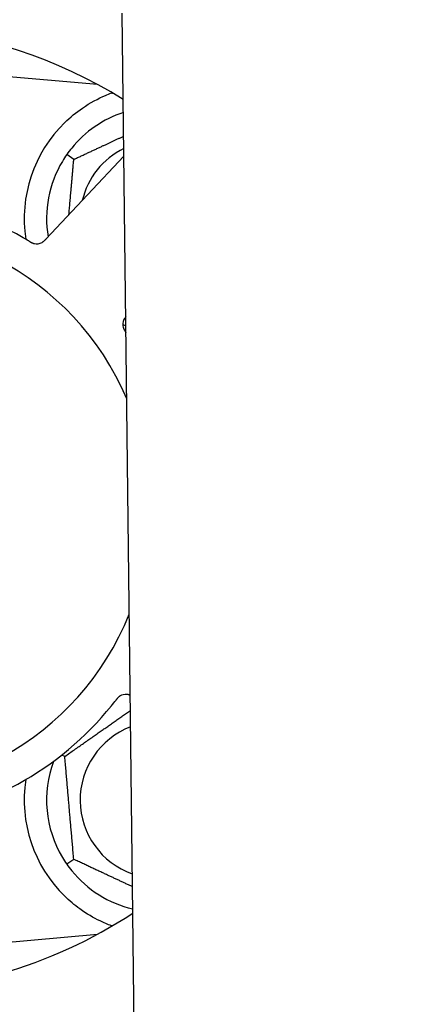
# Model space of a CAD drawing. Header units: inches. Extents: x 18 to 846, y -67 to 561.
# Tile 67 of 256: x 96.94 to 98.04, y 143.61 to 146.37. Entities that reach past the tile are written whole.
import ezdxf

# ---------------------------------------------------------------- set-up
doc = ezdxf.new("R2010")
doc.units = ezdxf.units.IN
doc.header["$LTSCALE"] = 24
doc.header["$MEASUREMENT"] = 0
doc.layers.add('Dimension (ANSI)', color=7, linetype='Continuous', lineweight=25)
doc.layers.add('Visible (ANSI)', color=7, linetype='Continuous', lineweight=30)
doc.styles.add('Note Text (ANSI)', font='tahoma.ttf')
doc.dimstyles.new('SB Fraction-16 (ANSI)', dxfattribs={"dimscale": 24, "dimtxt": 0.125, "dimasz": 0.098425, "dimexe": 0.125, "dimexo": 0.0625, "dimgap": 0.031496, "dimtad": 0, "dimtih": 1, "dimtoh": 1, "dimdec": 4, "dimrnd": 1e-08, "dimzin": 0, "dimdsep": 46, "dimlunit": 5, "dimtxsty": 'Note Text (ANSI)', "dimcen": 0.09, "dimdle": 0.393701, "dimclrd": 256, "dimclre": 256, "dimclrt": 256, "dimadec": 0, "dimazin": 3, "dimtfac": 0.96, "dimtofl": 0, "dimtmove": 0, "dimatfit": 3, "dimfxl": 1, "dimfrac": 2, "dimtolj": 1, "dimtzin": 12, "dimlwd": -1, "dimlwe": -1, "dimarcsym": 0})

# ---------------------------------------------------------------- blocks, each defined once
blk = doc.blocks.new('*D15')
at = {"layer": 'Defpoints', "color": 0, "transparency": 16777216}
for p in [(115.8191, 378.6679), (40.5863, 88.9562), (79.6941, 88.9562)]:
    blk.add_point(p, dxfattribs=at)
at = {"layer": 'Dimension (ANSI)', "transparency": 16777216}
for p, q in [((114.3191, 378.6679), (37.5863, 378.6679)), ((40.5863, 376.3057), (40.5863, 240.4618)), ((40.5863, 91.3184), (40.5863, 235.1622)), ((78.1941, 88.9562), (37.5863, 88.9562))]:
    blk.add_line(p, q, dxfattribs=at)
for points in [[(40.1926, 376.3057), (40.98, 376.3057), (40.5863, 378.6679)], [(40.1926, 91.3184), (40.98, 91.3184), (40.5863, 88.9562)]]:
    blk.add_solid(points, dxfattribs=at)
at = {"layer": 'Dimension (ANSI)', "transparency": 16777216, "insert": (31.4463, 239.7059), "char_height": 3, "attachment_point": 1, "style": 'Note Text (ANSI)'}
blk.add_mtext('\\A1;289 11/16', dxfattribs=at)

msp = doc.modelspace()

# ---------------------------------------------------------------- linework, layer by layer
at = {"layer": 'Visible (ANSI)'}
for p, q in [((97.26407, 143.14415), (97.22658, 146.3841)), ((97.15685, 146.18448), (96.51486, 146.24065)), ((97.15361, 146.18476), (97.15361, 146.18622)), ((97.23121, 145.98366), (97.02748, 145.76759)), ((97.09089, 145.97497), (97.07138, 145.98864)), ((97.02748, 145.76759), (97.01383, 145.75312)), ((97.23691, 145.49113), (97.23691, 145.49114)), ((97.06573, 144.3064), (97.05731, 144.31033)), ((97.09089, 144.01882), (97.07138, 144.00515)), ((96.51486, 143.75315), (97.15685, 143.80931)), ((97.15361, 143.80757), (97.15361, 143.80903))]:
    msp.add_line(p, q, dxfattribs=at)
for centre, radius, start, end in [((96.51486, 144.9969), 1.35, 58.04382, 112.74397), ((97.32736, 145.8094), 0.3125, 108.19289, 140.84193), ((97.32736, 145.8094), 0.375, 134.27762, 188.78707), ((97.32736, 145.8094), 0.21875, 116.149, 166.65066), ((97.32736, 145.8094), 0.3125, 149.15807, 189.35248), ((96.51486, 144.9969), 0.875, 60.19111, 105.17573), ((96.51486, 144.9969), 0.7875, 23.13142, 338.19457), ((96.98714, 145.77036), 0.03125, 257.46904, 299.46837), ((97.25925, 145.51378), 0.03125, 154.67765, 196.13682), ((97.32736, 145.8094), 0.3125, 251.46237, 253.13309), ((97.23648, 144.44867), 0.03125, 82.67765, 124.13682), ((96.51486, 144.9969), 0.875, 276.19111, 321.17573), ((97.32736, 144.1844), 0.21875, 110.80411, 250.52188), ((97.32736, 144.1844), 0.3125, 159.72028, 210.84193), ((97.32736, 144.1844), 0.375, 171.21293, 225.72238), ((97.32736, 144.1844), 0.3125, 219.15807, 256.71545), ((96.51486, 144.9969), 1.35, 268.62287, 303.28217)]:
    msp.add_arc(centre, radius, start, end, dxfattribs=at)
for points, knots in [([(97.06556, 146.07788), (97.0807, 146.09265), (97.09765, 146.10657), (97.13666, 146.13334), (97.15907, 146.14524), (97.1848, 146.15629), (97.19051, 146.15859), (97.19626, 146.16073)], [0.55181372, 0.55181372, 0.55181372, 0.55181372, 0.71000954, 0.71000954, 0.90366002, 0.90366002, 0.95550669, 0.95550669, 0.95550669, 0.95550669]), ([(96.96579, 145.74676), (96.96538, 145.747), (96.96494, 145.74727), (96.96447, 145.74755), (96.96027, 145.75006), (96.9545, 145.75345), (96.94983, 145.75612)], [0.48080563, 0.48080563, 0.48080563, 0.48080563, 0.5329828, 0.5329828, 0.5329828, 1, 1, 1, 1]), ([(96.96582, 145.74674), (96.96608, 145.74658), (96.96633, 145.74643), (96.96703, 145.74601), (96.96747, 145.74575), (96.96883, 145.74495), (96.96978, 145.7444), (96.97178, 145.7433), (96.97284, 145.74275), (96.97497, 145.74172), (96.976, 145.74128), (96.97807, 145.74049), (96.97903, 145.7402), (96.98023, 145.73989), (96.98056, 145.73981), (96.98081, 145.73976)], [0.001596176, 0.001596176, 0.001596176, 0.001596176, 0.00393777, 0.00393777, 0.007842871, 0.007842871, 0.016055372, 0.016055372, 0.025513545, 0.025513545, 0.037191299, 0.037191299, 0.054193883, 0.054193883, 0.061558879, 0.061558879, 0.061558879, 0.061558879]), ([(96.96582, 145.74674), (96.96629, 145.74646), (96.96676, 145.74617), (96.96769, 145.74561), (96.96816, 145.74534), (96.96972, 145.74442), (96.97083, 145.74379), (96.97266, 145.74281), (96.97342, 145.74242), (96.97518, 145.74159), (96.97611, 145.7412), (96.9778, 145.74057), (96.97857, 145.74032), (96.97981, 145.73998), (96.98033, 145.73986), (96.98064, 145.73979), (96.98069, 145.73978), (96.9807, 145.73978), (96.9807, 145.73978), (96.9807, 145.73978)], [0, 0, 0, 0, 0.004180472, 0.004180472, 0.008305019, 0.008305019, 0.018114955, 0.018114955, 0.025612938, 0.025612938, 0.036850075, 0.036850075, 0.047489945, 0.047489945, 0.056089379, 0.056089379, 0.05828692, 0.05828692, 0.058652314, 0.058652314, 0.058652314, 0.058652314]), ([(97.00139, 145.74254), (97.00147, 145.74259), (97.00156, 145.74264), (97.00183, 145.74278), (97.00202, 145.74289), (97.00289, 145.74339), (97.00369, 145.74389), (97.00554, 145.74519), (97.00666, 145.74608), (97.00885, 145.74802), (97.00993, 145.74907), (97.01146, 145.75063), (97.01194, 145.75112), (97.01265, 145.75186), (97.01288, 145.75211), (97.01335, 145.7526), (97.01358, 145.75284), (97.0138, 145.75309)], [0.038929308, 0.038929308, 0.038929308, 0.038929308, 0.040726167, 0.040726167, 0.043941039, 0.043941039, 0.054249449, 0.054249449, 0.066768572, 0.066768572, 0.07820649, 0.07820649, 0.083402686, 0.083402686, 0.086046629, 0.086046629, 0.08863019, 0.08863019, 0.08863019, 0.08863019]), ([(97.0021, 145.74292), (97.0021, 145.74292), (97.00211, 145.74293), (97.00217, 145.74296), (97.00237, 145.74307), (97.00297, 145.74341), (97.00343, 145.74369), (97.00445, 145.74436), (97.005, 145.74474), (97.00568, 145.74526), (97.00585, 145.74539), (97.0071, 145.74638), (97.00846, 145.7476), (97.01055, 145.74968), (97.01116, 145.75031), (97.01212, 145.7513), (97.01244, 145.75165), (97.01311, 145.75235), (97.01346, 145.75272), (97.0138, 145.75309)], [0.028019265, 0.028019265, 0.028019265, 0.028019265, 0.028672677, 0.028672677, 0.033062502, 0.033062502, 0.040781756, 0.040781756, 0.051074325, 0.051074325, 0.054504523, 0.054504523, 0.075062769, 0.075062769, 0.083066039, 0.083066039, 0.087153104, 0.087153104, 0.091266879, 0.091266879, 0.091266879, 0.091266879]), ([(97.2364, 145.53497), (97.23564, 145.53409), (97.23492, 145.5332), (97.23349, 145.5313), (97.2328, 145.53029), (97.23162, 145.52835), (97.23112, 145.52738), (97.23073, 145.52655), (97.23068, 145.52643), (97.23063, 145.52632)], [0.015341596, 0.015341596, 0.015341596, 0.015341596, 0.024338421, 0.024338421, 0.035397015, 0.035397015, 0.047442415, 0.047442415, 0.049661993, 0.049661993, 0.049661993, 0.049661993]), ([(97.2364, 145.535), (97.23562, 145.53411), (97.23494, 145.53329), (97.23373, 145.53173), (97.23317, 145.53093), (97.23223, 145.52944), (97.23184, 145.52878), (97.23125, 145.52765), (97.231, 145.52714), (97.23086, 145.52685), (97.23084, 145.52681), (97.23084, 145.52681), (97.23084, 145.52681), (97.23084, 145.52681)], [0.017752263, 0.017752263, 0.017752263, 0.017752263, 0.029588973, 0.029588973, 0.043844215, 0.043844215, 0.054171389, 0.054171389, 0.061954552, 0.061954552, 0.063871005, 0.063871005, 0.063878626, 0.063878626, 0.063878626, 0.063878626]), ([(97.22903, 145.50583), (97.22909, 145.5056), (97.22918, 145.50531), (97.22944, 145.50447), (97.22965, 145.50387), (97.23014, 145.50262), (97.23042, 145.50197), (97.23102, 145.50069), (97.23133, 145.50007), (97.23213, 145.4986), (97.23264, 145.4977), (97.23343, 145.4964), (97.23367, 145.49601), (97.23457, 145.49461), (97.23525, 145.49357), (97.23616, 145.49223), (97.23639, 145.4919), (97.23671, 145.49142), (97.23681, 145.49128), (97.23691, 145.49113)], [0.044252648, 0.044252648, 0.044252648, 0.044252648, 0.050671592, 0.050671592, 0.061250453, 0.061250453, 0.071050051, 0.071050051, 0.078610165, 0.078610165, 0.087196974, 0.087196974, 0.090753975, 0.090753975, 0.100050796, 0.100050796, 0.103147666, 0.103147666, 0.104517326, 0.104517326, 0.104517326, 0.104517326]), ([(97.22913, 145.50546), (97.22913, 145.50546), (97.22914, 145.50543), (97.22917, 145.5053), (97.22921, 145.50517), (97.22934, 145.50474), (97.22945, 145.50439), (97.22986, 145.50323), (97.2302, 145.50236), (97.23105, 145.50054), (97.23152, 145.49961), (97.23273, 145.49748), (97.23349, 145.49624), (97.23503, 145.49388), (97.23582, 145.49273), (97.23669, 145.49145), (97.2368, 145.49129), (97.23691, 145.49113)], [0.030853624, 0.030853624, 0.030853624, 0.030853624, 0.032941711, 0.032941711, 0.036385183, 0.036385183, 0.042347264, 0.042347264, 0.055267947, 0.055267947, 0.065838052, 0.065838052, 0.077516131, 0.077516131, 0.087897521, 0.087897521, 0.089364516, 0.089364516, 0.089364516, 0.089364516]), ([(97.21957, 144.47495), (97.21938, 144.47482), (97.21913, 144.47465), (97.21841, 144.47414), (97.2179, 144.47376), (97.21686, 144.4729), (97.21633, 144.47244), (97.2153, 144.47147), (97.21481, 144.47098), (97.21365, 144.46977), (97.21296, 144.469), (97.21197, 144.46785), (97.21168, 144.4675), (97.21061, 144.46622), (97.20984, 144.46524), (97.20885, 144.46397), (97.2086, 144.46365), (97.20825, 144.46319), (97.20814, 144.46305), (97.20803, 144.46292)], [0.044252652, 0.044252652, 0.044252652, 0.044252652, 0.050671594, 0.050671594, 0.061250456, 0.061250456, 0.071050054, 0.071050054, 0.078610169, 0.078610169, 0.087196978, 0.087196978, 0.090753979, 0.090753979, 0.100050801, 0.100050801, 0.10314767, 0.10314767, 0.10451733, 0.10451733, 0.10451733, 0.10451733]), ([(97.21926, 144.47475), (97.21926, 144.47475), (97.21923, 144.47473), (97.21912, 144.47465), (97.219, 144.47457), (97.21863, 144.47432), (97.21834, 144.4741), (97.21736, 144.47336), (97.21664, 144.47277), (97.21517, 144.4714), (97.21443, 144.47066), (97.21278, 144.46885), (97.21184, 144.46774), (97.21006, 144.46555), (97.20921, 144.46445), (97.20827, 144.46322), (97.20815, 144.46307), (97.20803, 144.46292)], [0.030853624, 0.030853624, 0.030853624, 0.030853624, 0.032941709, 0.032941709, 0.03638518, 0.03638518, 0.042347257, 0.042347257, 0.055267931, 0.055267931, 0.065838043, 0.065838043, 0.077516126, 0.077516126, 0.087897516, 0.087897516, 0.089364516, 0.089364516, 0.089364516, 0.089364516]), ([(97.24864, 144.47732), (97.24788, 144.47762), (97.24714, 144.47791), (97.24518, 144.47858), (97.244, 144.47892), (97.2418, 144.47944), (97.24072, 144.47962), (97.23981, 144.47974), (97.23967, 144.47975), (97.23956, 144.47976)], [0.01792775, 0.01792775, 0.01792775, 0.01792775, 0.024338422, 0.024338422, 0.035397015, 0.035397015, 0.047442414, 0.047442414, 0.049661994, 0.049661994, 0.049661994, 0.049661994]), ([(97.24864, 144.47735), (97.24793, 144.47765), (97.24727, 144.4779), (97.24566, 144.47848), (97.24473, 144.47877), (97.24302, 144.47921), (97.24227, 144.47937), (97.24102, 144.47959), (97.24046, 144.47966), (97.24013, 144.4797), (97.24009, 144.47971), (97.24009, 144.47971), (97.24009, 144.47971), (97.24009, 144.47971)], [0.021310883, 0.021310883, 0.021310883, 0.021310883, 0.029588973, 0.029588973, 0.043844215, 0.043844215, 0.054171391, 0.054171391, 0.061954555, 0.061954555, 0.063871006, 0.063871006, 0.063878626, 0.063878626, 0.063878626, 0.063878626]), ([(97.19626, 143.83306), (97.18546, 143.83709), (97.17443, 143.84181), (97.14632, 143.85539), (97.12669, 143.86676), (97.09296, 143.8911), (97.07855, 143.90325), (97.06556, 143.91591)], [1.39731378, 1.39731378, 1.39731378, 1.39731378, 1.49356897, 1.49356897, 1.66386875, 1.66386875, 1.79881771, 1.79881771, 1.79881771, 1.79881771])]:
    msp.add_open_spline(points, degree=3, knots=knots, dxfattribs=at)
for points, weights in [([(97.19626, 146.16073), (97.19783, 146.1606), (97.1994, 146.16047)], [0.999914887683, 0.9999148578, 0.999914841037]), ([(97.09089, 145.97497), (97.16571, 146.00986), (97.23056, 146.0401)], [1.04422863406, 1.13088651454, 1.1245709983]), ([(97.07738, 145.82051), (97.08365, 145.89223), (97.09089, 145.97497)], [1.12448377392, 1.13145726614, 1.04422863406]), ([(97.06573, 144.3064), (97.16181, 144.37367), (97.24914, 144.43482)], [1.04422863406, 1.17180662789, 1.09787577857]), ([(97.09089, 144.01882), (97.07831, 144.16261), (97.06573, 144.3064)], [1.04422863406, 1.20577136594, 1.04422863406]), ([(97.25483, 143.94237), (97.17832, 143.97805), (97.09089, 144.01882)], [1.11905123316, 1.14692008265, 1.04422863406]), ([(97.1994, 143.83332), (97.19783, 143.83319), (97.19626, 143.83306)], [0.999914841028, 0.999914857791, 0.999914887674])]:
    msp.add_rational_spline(points, weights, degree=2, dxfattribs=at)
for points in [[(97.07138, 145.98864), (97.06701, 145.98239), (97.06276, 145.97581), (97.05905, 145.96961)], [(97.08505, 146.00673), (97.08048, 146.00112), (97.07575, 145.99488), (97.07138, 145.98864)], [(97.19655, 144.44833), (97.2003, 144.45299), (97.20502, 144.45901), (97.20804, 144.46292)], [(97.05905, 144.02419), (97.06276, 144.01798), (97.06701, 144.0114), (97.07138, 144.00515)], [(97.07138, 144.00515), (97.07575, 143.99891), (97.08048, 143.99267), (97.08505, 143.98706)]]:
    msp.add_open_spline(points, degree=3, dxfattribs=at)

# ---------------------------------------------------------------- dimensions: what is measured, and where the dimension line sits
at = {"layer": 'Dimension (ANSI)'}
dim = msp.add_linear_dim(base=(40.58635, 88.95616), p1=(115.81912, 378.66786), p2=(79.69412, 88.95616), angle=270, dimstyle='SB Fraction-16 (ANSI)', override={"dimgap": 0.031496, "dimdec": 4, "dimtol": 0, "dimlim": 0, "dimtp": 0, "dimtm": 0, "dimtdec": 2, "dimatfit": 1}, dxfattribs=at)
dim.commit()
dim.dimension.update_dxf_attribs({"geometry": '*D15', "text_midpoint": (40.58635, 237.81201), "dimtype": 160})

doc.saveas('drawing.dxf')
